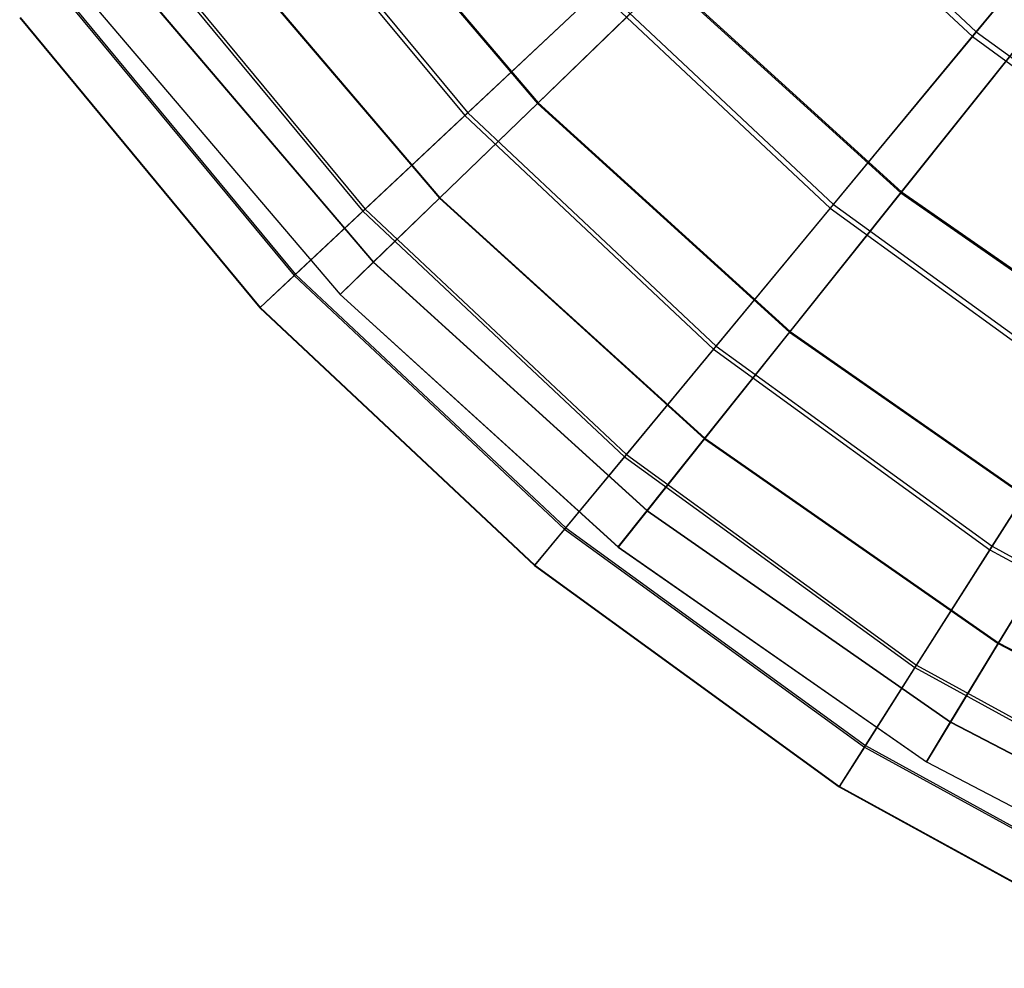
# Model space of a CAD drawing. Extents: x 0.2 to 40.1, y -6.7 to 6.7.
# Tile 69 of 256: x 2.6 to 3.6, y 0.5 to 1.5. Entities that reach past the tile are written whole.
import ezdxf

# ---------------------------------------------------------------- set-up
doc = ezdxf.new("R2010")
doc.units = 0
doc.header["$MEASUREMENT"] = 0
doc.layers.get('0').update_dxf_attribs({"color": 13, "linetype": 'CONTINUOUS'})

# ---------------------------------------------------------------- blocks, each defined once
blk = doc.blocks.new('SNOWBALL_XIV_PM3_STL')
at = {"color": 0}
for p, q in [((3.5922, 1.5291, 16.3802), (3.7716, 1.746, 16.6698)), ((3.5922, 1.5291, 16.3802), (3.7716, 1.746, 16.6698)), ((3.3591, 1.7388, 12.2941), (3.5879, 1.5239, 12.2941)), ((3.3591, 1.7388, 12.2941), (3.5879, 1.5239, 12.2941)), ((3.364, 1.7434, 16.3802), (3.5922, 1.5291, 16.3802)), ((3.364, 1.7434, 16.3802), (3.5922, 1.5291, 16.3802)), ((3.7667, 1.7401, 12.0036), (3.5879, 1.5239, 12.2941)), ((3.7667, 1.7401, 12.0036), (3.5879, 1.5239, 12.2941)), ((2.8077, 1.7254, 15.7054), (3.0426, 1.4415, 15.7054)), ((2.8077, 1.7254, 15.7054), (3.0426, 1.4415, 15.7054)), ((2.8794, 1.7319, 12.9949), (3.1179, 1.4517, 12.9949)), ((2.8794, 1.7319, 12.9949), (3.1179, 1.4517, 12.9949)), ((2.8802, 1.7325, 15.6781), (3.1186, 1.4524, 15.6781)), ((2.8802, 1.7325, 15.6781), (3.1186, 1.4524, 15.6781)), ((2.8041, 1.7227, 12.9704), (3.0393, 1.4385, 12.9704)), ((2.8041, 1.7227, 12.9704), (3.0393, 1.4385, 12.9704)), ((2.7612, 1.6437, 13.3625), (3.012, 1.3491, 13.3625)), ((2.7612, 1.6437, 13.3625), (3.012, 1.3491, 13.3625)), ((2.7618, 1.6442, 15.3107), (3.0125, 1.3496, 15.3107)), ((2.7618, 1.6442, 15.3107), (3.0125, 1.3496, 15.3107)), ((2.682, 1.634, 13.345), (2.9292, 1.3351, 13.345)), ((2.682, 1.634, 13.345), (2.9292, 1.3351, 13.345)), ((2.6846, 1.6359, 15.3313), (2.9316, 1.3373, 15.3313)), ((2.6846, 1.6359, 15.3313), (2.9316, 1.3373, 15.3313)), ((3.2565, 1.5859, 12.6491), (3.1179, 1.4517, 12.9949)), ((3.2565, 1.5859, 12.6491), (3.1179, 1.4517, 12.9949)), ((3.1186, 1.4524, 15.6781), (3.2574, 1.5868, 16.0238)), ((3.1186, 1.4524, 15.6781), (3.2574, 1.5868, 16.0238)), ((3.2565, 1.5859, 12.6491), (3.5106, 1.3551, 12.6491)), ((3.2565, 1.5859, 12.6491), (3.5106, 1.3551, 12.6491)), ((3.2574, 1.5868, 16.0238), (3.5114, 1.3561, 16.0238)), ((3.2574, 1.5868, 16.0238), (3.5114, 1.3561, 16.0238)), ((2.6012, 1.5753, 14.9408), (2.8565, 1.2668, 14.9408)), ((2.6012, 1.5753, 14.9408), (2.8565, 1.2668, 14.9408)), ((2.6814, 1.5842, 13.7458), (2.9405, 1.2798, 13.7458)), ((2.6814, 1.5842, 13.7458), (2.9405, 1.2798, 13.7458)), ((2.6817, 1.5844, 14.9274), (2.9408, 1.2801, 14.9274)), ((2.6817, 1.5844, 14.9274), (2.9408, 1.2801, 14.9274)), ((3.0426, 1.4415, 15.7054), (3.1875, 1.5776, 16.0569)), ((3.0426, 1.4415, 15.7054), (3.1875, 1.5776, 16.0569)), ((3.1875, 1.5776, 16.0569), (3.4378, 1.3425, 16.0569)), ((3.1875, 1.5776, 16.0569), (3.4378, 1.3425, 16.0569)), ((2.5996, 1.5742, 13.7358), (2.855, 1.2654, 13.7358)), ((2.5996, 1.5742, 13.7358), (2.855, 1.2654, 13.7358)), ((3.1834, 1.5738, 12.6182), (3.0393, 1.4385, 12.9704)), ((3.1834, 1.5738, 12.6182), (3.0393, 1.4385, 12.9704)), ((3.1834, 1.5738, 12.6182), (3.4342, 1.3382, 12.6182)), ((3.1834, 1.5738, 12.6182), (3.4342, 1.3382, 12.6182)), ((2.6412, 1.5542, 14.1386), (2.9045, 1.2449, 14.1386)), ((2.6412, 1.5542, 14.1386), (2.9045, 1.2449, 14.1386)), ((2.6413, 1.5543, 14.5346), (2.9046, 1.245, 14.5346)), ((2.6413, 1.5543, 14.5346), (2.9046, 1.245, 14.5346)), ((2.5583, 1.5442, 14.1364), (2.8178, 1.2305, 14.1364)), ((2.5583, 1.5442, 14.1364), (2.8178, 1.2305, 14.1364)), ((2.5589, 1.5446, 14.5403), (2.8183, 1.2309, 14.5403)), ((2.5589, 1.5446, 14.5403), (2.8183, 1.2309, 14.5403)), ((3.6573, 1.539, 12.3305), (3.5106, 1.3551, 12.6491)), ((3.6573, 1.539, 12.3305), (3.5106, 1.3551, 12.6491)), ((3.5114, 1.3561, 16.0238), (3.6583, 1.5402, 16.3422)), ((3.5114, 1.3561, 16.0238), (3.6583, 1.5402, 16.3422)), ((3.5879, 1.5239, 12.2941), (3.4342, 1.3382, 12.6182)), ((3.5879, 1.5239, 12.2941), (3.4342, 1.3382, 12.6182)), ((3.4378, 1.3425, 16.0569), (3.5922, 1.5291, 16.3802)), ((3.4378, 1.3425, 16.0569), (3.5922, 1.5291, 16.3802)), ((3.5879, 1.5239, 12.2941), (3.8418, 1.3394, 12.2941)), ((3.5879, 1.5239, 12.2941), (3.8418, 1.3394, 12.2941)), ((3.5922, 1.5291, 16.3802), (3.8454, 1.3451, 16.3802)), ((3.5922, 1.5291, 16.3802), (3.8454, 1.3451, 16.3802)), ((3.1179, 1.4517, 12.9949), (3.012, 1.3491, 13.3625)), ((3.1179, 1.4517, 12.9949), (3.012, 1.3491, 13.3625)), ((3.0125, 1.3496, 15.3107), (3.1186, 1.4524, 15.6781)), ((3.0125, 1.3496, 15.3107), (3.1186, 1.4524, 15.6781)), ((3.1179, 1.4517, 12.9949), (3.3904, 1.2043, 12.9949)), ((3.1179, 1.4517, 12.9949), (3.3904, 1.2043, 12.9949)), ((3.1186, 1.4524, 15.6781), (3.391, 1.205, 15.6781)), ((3.1186, 1.4524, 15.6781), (3.391, 1.205, 15.6781)), ((3.0393, 1.4385, 12.9704), (2.9292, 1.3351, 13.345)), ((3.0393, 1.4385, 12.9704), (2.9292, 1.3351, 13.345)), ((2.9316, 1.3373, 15.3313), (3.0426, 1.4415, 15.7054)), ((2.9316, 1.3373, 15.3313), (3.0426, 1.4415, 15.7054)), ((3.0393, 1.4385, 12.9704), (3.3083, 1.1859, 12.9704)), ((3.0393, 1.4385, 12.9704), (3.3083, 1.1859, 12.9704)), ((3.0426, 1.4415, 15.7054), (3.3111, 1.1893, 15.7054)), ((3.0426, 1.4415, 15.7054), (3.3111, 1.1893, 15.7054)), ((3.5106, 1.3551, 12.6491), (3.3904, 1.2043, 12.9949)), ((3.5106, 1.3551, 12.6491), (3.3904, 1.2043, 12.9949)), ((3.391, 1.205, 15.6781), (3.5114, 1.3561, 16.0238)), ((3.391, 1.205, 15.6781), (3.5114, 1.3561, 16.0238)), ((3.5106, 1.3551, 12.6491), (3.7922, 1.1587, 12.6491)), ((3.5106, 1.3551, 12.6491), (3.7922, 1.1587, 12.6491)), ((3.5114, 1.3561, 16.0238), (3.7929, 1.1597, 16.0238)), ((3.5114, 1.3561, 16.0238), (3.7929, 1.1597, 16.0238)), ((3.012, 1.3491, 13.3625), (2.9405, 1.2798, 13.7458)), ((3.012, 1.3491, 13.3625), (2.9405, 1.2798, 13.7458)), ((2.9408, 1.2801, 14.9274), (3.0125, 1.3496, 15.3107)), ((2.9408, 1.2801, 14.9274), (3.0125, 1.3496, 15.3107)), ((3.012, 1.3491, 13.3625), (3.2984, 1.089, 13.3625)), ((3.012, 1.3491, 13.3625), (3.2984, 1.089, 13.3625)), ((3.0125, 1.3496, 15.3107), (3.2989, 1.0895, 15.3107)), ((3.0125, 1.3496, 15.3107), (3.2989, 1.0895, 15.3107)), ((3.3111, 1.1893, 15.7054), (3.4378, 1.3425, 16.0569)), ((3.3111, 1.1893, 15.7054), (3.4378, 1.3425, 16.0569)), ((3.4378, 1.3425, 16.0569), (3.7157, 1.1406, 16.0569)), ((3.4378, 1.3425, 16.0569), (3.7157, 1.1406, 16.0569)), ((2.9292, 1.3351, 13.345), (2.855, 1.2654, 13.7358)), ((2.9292, 1.3351, 13.345), (2.855, 1.2654, 13.7358)), ((2.8565, 1.2668, 14.9408), (2.9316, 1.3373, 15.3313)), ((2.8565, 1.2668, 14.9408), (2.9316, 1.3373, 15.3313)), ((2.9292, 1.3351, 13.345), (3.212, 1.0696, 13.345)), ((2.9292, 1.3351, 13.345), (3.212, 1.0696, 13.345)), ((2.9316, 1.3373, 15.3313), (3.2141, 1.0721, 15.3313)), ((2.9316, 1.3373, 15.3313), (3.2141, 1.0721, 15.3313)), ((3.4342, 1.3382, 12.6182), (3.3083, 1.1859, 12.9704)), ((3.4342, 1.3382, 12.6182), (3.3083, 1.1859, 12.9704)), ((3.4342, 1.3382, 12.6182), (3.7127, 1.1359, 12.6182)), ((3.4342, 1.3382, 12.6182), (3.7127, 1.1359, 12.6182)), ((2.9405, 1.2798, 13.7458), (2.9045, 1.2449, 14.1386)), ((2.9405, 1.2798, 13.7458), (2.9045, 1.2449, 14.1386)), ((2.9046, 1.245, 14.5346), (2.9408, 1.2801, 14.9274)), ((2.9046, 1.245, 14.5346), (2.9408, 1.2801, 14.9274)), ((2.9405, 1.2798, 13.7458), (3.2363, 1.0111, 13.7458)), ((2.9405, 1.2798, 13.7458), (3.2363, 1.0111, 13.7458)), ((2.9408, 1.2801, 14.9274), (3.2366, 1.0115, 14.9274)), ((2.9408, 1.2801, 14.9274), (3.2366, 1.0115, 14.9274)), ((2.8183, 1.2309, 14.5403), (2.8565, 1.2668, 14.9408)), ((2.8183, 1.2309, 14.5403), (2.8565, 1.2668, 14.9408)), ((2.8565, 1.2668, 14.9408), (3.1484, 0.9926, 14.9408)), ((2.8565, 1.2668, 14.9408), (3.1484, 0.9926, 14.9408)), ((2.855, 1.2654, 13.7358), (2.8178, 1.2305, 14.1364)), ((2.855, 1.2654, 13.7358), (2.8178, 1.2305, 14.1364)), ((2.855, 1.2654, 13.7358), (3.1471, 0.9911, 13.7358)), ((2.855, 1.2654, 13.7358), (3.1471, 0.9911, 13.7358)), ((2.9045, 1.2449, 14.1386), (2.9046, 1.245, 14.5346)), ((2.9045, 1.2449, 14.1386), (2.9046, 1.245, 14.5346)), ((2.9046, 1.245, 14.5346), (3.2052, 0.972, 14.5346)), ((2.9046, 1.245, 14.5346), (3.2052, 0.972, 14.5346)), ((2.9045, 1.2449, 14.1386), (3.2051, 0.9719, 14.1386)), ((2.9045, 1.2449, 14.1386), (3.2051, 0.9719, 14.1386)), ((2.8178, 1.2305, 14.1364), (2.8183, 1.2309, 14.5403)), ((2.8178, 1.2305, 14.1364), (2.8183, 1.2309, 14.5403)), ((2.8178, 1.2305, 14.1364), (3.1146, 0.9518, 14.1364)), ((2.8178, 1.2305, 14.1364), (3.1146, 0.9518, 14.1364)), ((2.8183, 1.2309, 14.5403), (3.115, 0.9523, 14.5403)), ((2.8183, 1.2309, 14.5403), (3.115, 0.9523, 14.5403)), ((3.3904, 1.2043, 12.9949), (3.2984, 1.089, 13.3625)), ((3.3904, 1.2043, 12.9949), (3.2984, 1.089, 13.3625)), ((3.2989, 1.0895, 15.3107), (3.391, 1.205, 15.6781)), ((3.2989, 1.0895, 15.3107), (3.391, 1.205, 15.6781)), ((3.3904, 1.2043, 12.9949), (3.6922, 0.9937, 12.9949)), ((3.3904, 1.2043, 12.9949), (3.6922, 0.9937, 12.9949)), ((3.391, 1.205, 15.6781), (3.6927, 0.9946, 15.6781)), ((3.391, 1.205, 15.6781), (3.6927, 0.9946, 15.6781)), ((3.3083, 1.1859, 12.9704), (3.212, 1.0696, 13.345)), ((3.3083, 1.1859, 12.9704), (3.212, 1.0696, 13.345)), ((3.2141, 1.0721, 15.3313), (3.3111, 1.1893, 15.7054)), ((3.2141, 1.0721, 15.3313), (3.3111, 1.1893, 15.7054)), ((3.3083, 1.1859, 12.9704), (3.6068, 0.969, 12.9704)), ((3.3083, 1.1859, 12.9704), (3.6068, 0.969, 12.9704)), ((3.3111, 1.1893, 15.7054), (3.6092, 0.9728, 15.7054)), ((3.3111, 1.1893, 15.7054), (3.6092, 0.9728, 15.7054)), ((3.6092, 0.9728, 15.7054), (3.7157, 1.1406, 16.0569)), ((3.6092, 0.9728, 15.7054), (3.7157, 1.1406, 16.0569)), ((3.7127, 1.1359, 12.6182), (3.6068, 0.969, 12.9704)), ((3.7127, 1.1359, 12.6182), (3.6068, 0.969, 12.9704)), ((3.2984, 1.089, 13.3625), (3.2363, 1.0111, 13.7458)), ((3.2984, 1.089, 13.3625), (3.2363, 1.0111, 13.7458)), ((3.2366, 1.0115, 14.9274), (3.2989, 1.0895, 15.3107)), ((3.2366, 1.0115, 14.9274), (3.2989, 1.0895, 15.3107)), ((3.2984, 1.089, 13.3625), (3.6158, 0.8676, 13.3625)), ((3.2984, 1.089, 13.3625), (3.6158, 0.8676, 13.3625)), ((3.2989, 1.0895, 15.3107), (3.6162, 0.8682, 15.3107)), ((3.2989, 1.0895, 15.3107), (3.6162, 0.8682, 15.3107)), ((3.212, 1.0696, 13.345), (3.1471, 0.9911, 13.7358)), ((3.212, 1.0696, 13.345), (3.1471, 0.9911, 13.7358)), ((3.1484, 0.9926, 14.9408), (3.2141, 1.0721, 15.3313)), ((3.1484, 0.9926, 14.9408), (3.2141, 1.0721, 15.3313)), ((3.212, 1.0696, 13.345), (3.5259, 0.8415, 13.345)), ((3.212, 1.0696, 13.345), (3.5259, 0.8415, 13.345)), ((3.2141, 1.0721, 15.3313), (3.5276, 0.8443, 15.3313)), ((3.2141, 1.0721, 15.3313), (3.5276, 0.8443, 15.3313)), ((3.2363, 1.0111, 13.7458), (3.2051, 0.9719, 14.1386)), ((3.2363, 1.0111, 13.7458), (3.2051, 0.9719, 14.1386)), ((3.2052, 0.972, 14.5346), (3.2366, 1.0115, 14.9274)), ((3.2052, 0.972, 14.5346), (3.2366, 1.0115, 14.9274)), ((3.2363, 1.0111, 13.7458), (3.5642, 0.7825, 13.7458)), ((3.2363, 1.0111, 13.7458), (3.5642, 0.7825, 13.7458)), ((3.2366, 1.0115, 14.9274), (3.5644, 0.7828, 14.9274)), ((3.2366, 1.0115, 14.9274), (3.5644, 0.7828, 14.9274)), ((3.1471, 0.9911, 13.7358), (3.1146, 0.9518, 14.1364)), ((3.1471, 0.9911, 13.7358), (3.1146, 0.9518, 14.1364)), ((3.115, 0.9523, 14.5403), (3.1484, 0.9926, 14.9408)), ((3.115, 0.9523, 14.5403), (3.1484, 0.9926, 14.9408)), ((3.1471, 0.9911, 13.7358), (3.4713, 0.7556, 13.7358)), ((3.1471, 0.9911, 13.7358), (3.4713, 0.7556, 13.7358)), ((3.1484, 0.9926, 14.9408), (3.4724, 0.7572, 14.9408)), ((3.1484, 0.9926, 14.9408), (3.4724, 0.7572, 14.9408)), ((3.6922, 0.9937, 12.9949), (3.6158, 0.8676, 13.3625)), ((3.6922, 0.9937, 12.9949), (3.6158, 0.8676, 13.3625)), ((3.6162, 0.8682, 15.3107), (3.6927, 0.9946, 15.6781)), ((3.6162, 0.8682, 15.3107), (3.6927, 0.9946, 15.6781)), ((3.2051, 0.9719, 14.1386), (3.2052, 0.972, 14.5346)), ((3.2051, 0.9719, 14.1386), (3.2052, 0.972, 14.5346)), ((3.2051, 0.9719, 14.1386), (3.5382, 0.7396, 14.1386)), ((3.2051, 0.9719, 14.1386), (3.5382, 0.7396, 14.1386)), ((3.2052, 0.972, 14.5346), (3.5382, 0.7397, 14.5346)), ((3.2052, 0.972, 14.5346), (3.5382, 0.7397, 14.5346)), ((3.6068, 0.969, 12.9704), (3.5259, 0.8415, 13.345)), ((3.6068, 0.969, 12.9704), (3.5259, 0.8415, 13.345)), ((3.5276, 0.8443, 15.3313), (3.6092, 0.9728, 15.7054)), ((3.5276, 0.8443, 15.3313), (3.6092, 0.9728, 15.7054)), ((3.6068, 0.969, 12.9704), (3.9301, 0.7913, 12.9704)), ((3.6068, 0.969, 12.9704), (3.9301, 0.7913, 12.9704)), ((3.6092, 0.9728, 15.7054), (3.932, 0.7953, 15.7054)), ((3.6092, 0.9728, 15.7054), (3.932, 0.7953, 15.7054)), ((3.1146, 0.9518, 14.1364), (3.115, 0.9523, 14.5403)), ((3.1146, 0.9518, 14.1364), (3.115, 0.9523, 14.5403)), ((3.1146, 0.9518, 14.1364), (3.444, 0.7125, 14.1364)), ((3.1146, 0.9518, 14.1364), (3.444, 0.7125, 14.1364)), ((3.115, 0.9523, 14.5403), (3.4443, 0.7131, 14.5403)), ((3.115, 0.9523, 14.5403), (3.4443, 0.7131, 14.5403)), ((3.6158, 0.8676, 13.3625), (3.5642, 0.7825, 13.7458)), ((3.6158, 0.8676, 13.3625), (3.5642, 0.7825, 13.7458)), ((3.5644, 0.7828, 14.9274), (3.6162, 0.8682, 15.3107)), ((3.5644, 0.7828, 14.9274), (3.6162, 0.8682, 15.3107)), ((3.6158, 0.8676, 13.3625), (3.9588, 0.6887, 13.3625)), ((3.6158, 0.8676, 13.3625), (3.9588, 0.6887, 13.3625)), ((3.6162, 0.8682, 15.3107), (3.9591, 0.6893, 15.3107)), ((3.6162, 0.8682, 15.3107), (3.9591, 0.6893, 15.3107)), ((3.5259, 0.8415, 13.345), (3.4713, 0.7556, 13.7358)), ((3.5259, 0.8415, 13.345), (3.4713, 0.7556, 13.7358)), ((3.4724, 0.7572, 14.9408), (3.5276, 0.8443, 15.3313)), ((3.4724, 0.7572, 14.9408), (3.5276, 0.8443, 15.3313)), ((3.5259, 0.8415, 13.345), (3.8658, 0.6547, 13.345)), ((3.5259, 0.8415, 13.345), (3.8658, 0.6547, 13.345)), ((3.5276, 0.8443, 15.3313), (3.8672, 0.6576, 15.3313)), ((3.5276, 0.8443, 15.3313), (3.8672, 0.6576, 15.3313)), ((3.5382, 0.7397, 14.5346), (3.5644, 0.7828, 14.9274)), ((3.5382, 0.7397, 14.5346), (3.5644, 0.7828, 14.9274)), ((3.5642, 0.7825, 13.7458), (3.5382, 0.7396, 14.1386)), ((3.5642, 0.7825, 13.7458), (3.5382, 0.7396, 14.1386)), ((3.5642, 0.7825, 13.7458), (3.9185, 0.5976, 13.7458)), ((3.5642, 0.7825, 13.7458), (3.9185, 0.5976, 13.7458)), ((3.5644, 0.7828, 14.9274), (3.9187, 0.598, 14.9274)), ((3.5644, 0.7828, 14.9274), (3.9187, 0.598, 14.9274)), ((3.4713, 0.7556, 13.7358), (3.444, 0.7125, 14.1364)), ((3.4713, 0.7556, 13.7358), (3.444, 0.7125, 14.1364)), ((3.4443, 0.7131, 14.5403), (3.4724, 0.7572, 14.9408)), ((3.4443, 0.7131, 14.5403), (3.4724, 0.7572, 14.9408)), ((3.4713, 0.7556, 13.7358), (3.8224, 0.5625, 13.7358)), ((3.4713, 0.7556, 13.7358), (3.8224, 0.5625, 13.7358)), ((3.4724, 0.7572, 14.9408), (3.8233, 0.5643, 14.9408)), ((3.4724, 0.7572, 14.9408), (3.8233, 0.5643, 14.9408)), ((3.5382, 0.7396, 14.1386), (3.5382, 0.7397, 14.5346)), ((3.5382, 0.7396, 14.1386), (3.5382, 0.7397, 14.5346)), ((3.5382, 0.7397, 14.5346), (3.8983, 0.5519, 14.5346)), ((3.5382, 0.7397, 14.5346), (3.8983, 0.5519, 14.5346)), ((3.5382, 0.7396, 14.1386), (3.8982, 0.5517, 14.1386)), ((3.5382, 0.7396, 14.1386), (3.8982, 0.5517, 14.1386)), ((3.444, 0.7125, 14.1364), (3.4443, 0.7131, 14.5403)), ((3.444, 0.7125, 14.1364), (3.4443, 0.7131, 14.5403)), ((3.4443, 0.7131, 14.5403), (3.801, 0.517, 14.5403)), ((3.4443, 0.7131, 14.5403), (3.801, 0.517, 14.5403)), ((3.444, 0.7125, 14.1364), (3.8007, 0.5164, 14.1364)), ((3.444, 0.7125, 14.1364), (3.8007, 0.5164, 14.1364))]:
    blk.add_line(p, q, dxfattribs=at)
blk = doc.blocks.new('GRUPUJ_1')
at = {"color": 0}
blk.add_blockref('SNOWBALL_XIV_PM3_STL', (-0.2062, 6.6596, -0.5119), dxfattribs=at)

msp = doc.modelspace()

# ---------------------------------------------------------------- block references
at = {"color": 0}
msp.add_blockref('GRUPUJ_1', (0.2062, -6.6596, 0.5119), dxfattribs=at)

doc.saveas('drawing.dxf')
